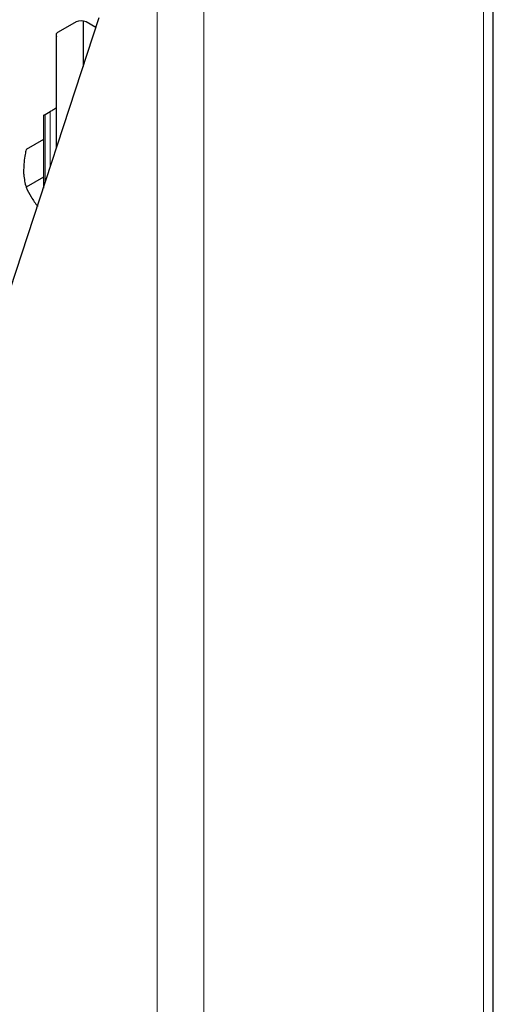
# Model space of a CAD drawing. Header units: millimetres. Extents: x 5 to 418, y 2 to 292.
# Tile 26 of 31: x 346 to 360, y 120 to 148. Entities that reach past the tile are written whole.
import ezdxf

# ---------------------------------------------------------------- set-up
doc = ezdxf.new("R2010")
doc.units = ezdxf.units.MM

msp = doc.modelspace()

# ---------------------------------------------------------------- linework, layer by layer
at = {"color": 7, "linetype": 'Continuous', "lineweight": 18}
for p, q in [((350.3073, 224.7394), (350.3073, 117.6092)), ((351.6272, 224.7394), (351.6272, 117.6092)), ((359.5468, 117.9366), (359.5468, 213.7441)), ((347.2768, 145.5676), (347.2768, 143.9823)), ((347.1416, 143.5697), (347.1416, 145.4896))]:
    msp.add_line(p, q, dxfattribs=at)
at = {"color": 7, "linetype": 'Continuous', "lineweight": 25}
for p, q in [((359.8202, 117.5556), (359.8202, 213.3631)), ((346.147, 140.5324), (348.6692, 148.2345)), ((348.0106, 148.1074), (347.5015, 147.8135)), ((348.2133, 148.1357), (348.2133, 146.8422)), ((348.5745, 147.9451), (348.2934, 148.1074)), ((347.459, 144.539), (347.459, 147.7773)), ((347.1416, 145.4896), (347.2768, 145.5676)), ((347.0856, 145.4561), (347.0856, 143.3987)), ((347.0856, 144.7763), (346.5972, 144.4944)), ((347.0856, 143.7078), (346.5972, 143.4258))]:
    msp.add_line(p, q, dxfattribs=at)
for centre, radius, start, end in [((348.152, 147.8345), 0.3074, 62.60967, 117.39033), ((347.5311, 147.733), 0.0858, 110.21176, 212.86892)]:
    msp.add_arc(centre, radius, start, end, dxfattribs=at)
for points, knots in [([(347.459, 145.6674), (347.4399, 145.6578), (347.4044, 145.6402), (347.3487, 145.6088), (347.3058, 145.5843), (347.2849, 145.5723), (347.2768, 145.5676)], [0, 0, 0, 0, 0.3352731, 0.6196805, 0.8517215, 1, 1, 1, 1]), ([(347.1416, 145.4896), (347.1305, 145.4831), (347.1082, 145.4702), (347.0888, 145.4587), (347.0878, 145.457), (347.0873, 145.4561)], [0, 0, 0, 0, 0.3189384, 0.6362663, 1, 1, 1, 1]), ([(346.5972, 144.4944), (346.5876, 144.4488), (346.5454, 144.2505), (346.5343, 144.0631), (346.5257, 143.9188)], [0, 0, 0, 0, 0.2297082, 1, 1, 1, 1]), ([(346.5257, 143.9188), (346.5265, 143.8747), (346.5302, 143.696), (346.5684, 143.5419), (346.5972, 143.4258)], [0, 0, 0, 0, 0.24657943, 1, 1, 1, 1]), ([(346.5972, 143.4258), (346.6423, 143.3333), (346.7333, 143.1466), (346.8616, 142.9734), (346.9263, 142.886)], [0, 0, 0, 0, 0.495458, 1, 1, 1, 1])]:
    msp.add_open_spline(points, degree=3, knots=knots, dxfattribs=at)

doc.saveas('drawing.dxf')
